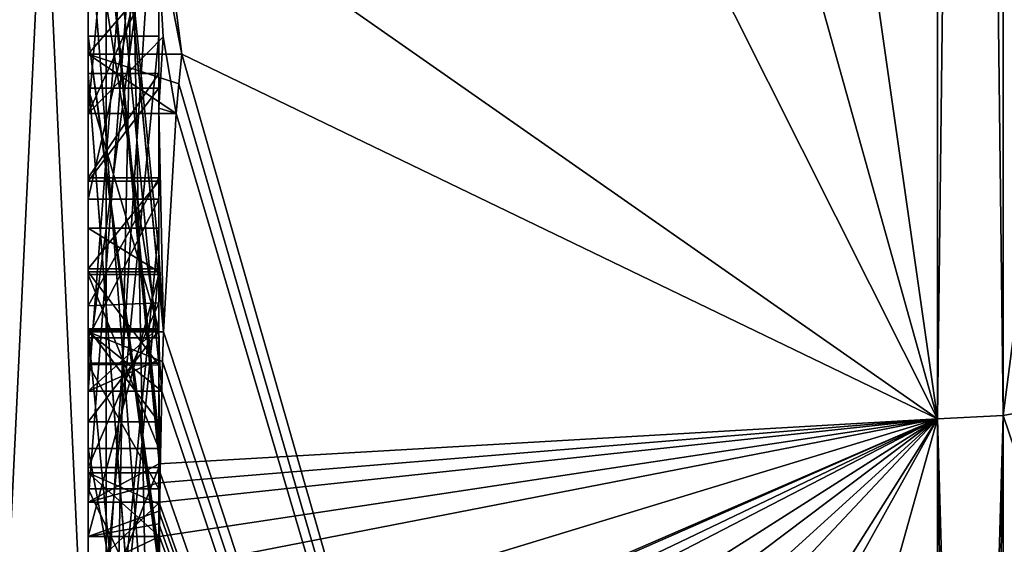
# Model space of a CAD drawing. Extents: x -23 to 700, y -2000 to 0.
# Tile 118 of 210: x -4.79 to -2.01, y -43.9 to -42.41. Entities that reach past the tile are written whole.
import ezdxf

# ---------------------------------------------------------------- set-up
doc = ezdxf.new("R2010")
doc.units = 0
doc.header["$LTSCALE"] = 72.417309
for name, color, linetype in [('1652', 7, 'CONTINUOUS'), ('1657', 7, 'CONTINUOUS'), ('1658', 7, 'CONTINUOUS'), ('1659', 7, 'CONTINUOUS'), ('1660', 7, 'CONTINUOUS'), ('1665', 7, 'CONTINUOUS'), ('1666', 7, 'CONTINUOUS'), ('1673', 7, 'CONTINUOUS'), ('1674', 7, 'CONTINUOUS'), ('1675', 7, 'CONTINUOUS'), ('1678', 7, 'CONTINUOUS'), ('1679', 7, 'CONTINUOUS'), ('1680', 7, 'CONTINUOUS'), ('1682', 7, 'CONTINUOUS'), ('1684', 7, 'CONTINUOUS'), ('1685', 7, 'CONTINUOUS'), ('1687', 7, 'CONTINUOUS'), ('1688', 7, 'CONTINUOUS'), ('1692', 7, 'CONTINUOUS'), ('1694', 7, 'CONTINUOUS'), ('1695', 7, 'CONTINUOUS'), ('1696', 7, 'CONTINUOUS'), ('1700', 7, 'CONTINUOUS'), ('1734', 7, 'CONTINUOUS'), ('1735', 7, 'CONTINUOUS'), ('1782', 7, 'CONTINUOUS'), ('1783', 7, 'CONTINUOUS'), ('1784', 7, 'CONTINUOUS'), ('1785', 7, 'CONTINUOUS'), ('1786', 7, 'CONTINUOUS'), ('1791', 7, 'CONTINUOUS'), ('1792', 7, 'CONTINUOUS'), ('1793', 7, 'CONTINUOUS'), ('1797', 7, 'CONTINUOUS'), ('1798', 7, 'CONTINUOUS'), ('1799', 7, 'CONTINUOUS'), ('1800', 7, 'CONTINUOUS'), ('1801', 7, 'CONTINUOUS'), ('1802', 7, 'CONTINUOUS'), ('1803', 7, 'CONTINUOUS'), ('1805', 7, 'CONTINUOUS'), ('1806', 7, 'CONTINUOUS'), ('1807', 7, 'CONTINUOUS'), ('1808', 7, 'CONTINUOUS'), ('1809', 7, 'CONTINUOUS'), ('1810', 7, 'CONTINUOUS'), ('1811', 7, 'CONTINUOUS'), ('1812', 7, 'CONTINUOUS')]:
    doc.layers.add(name, color=color, linetype=linetype)

msp = doc.modelspace()

# ---------------------------------------------------------------- linework, layer by layer
at = {"layer": '1652', "linetype": 'CONTINUOUS'}
for points in [[(-4.4, -41.1824, 10.1674), (-4.4, -38.471, 14.7638), (-4.4, -46.0213, 1.6862), (-4.4, -41.1824, 10.1674)], [(-4.4, -43.9233, -5.4201), (-4.4, -44.7004, -4.0741), (-4.4, -38.471, -14.7638), (-4.4, -43.9233, -5.4201)], [(-4.4, -38.471, -14.7638), (-4.4, -44.7004, -4.0741), (-4.4, -46.0213, -1.6862), (-4.4, -38.471, -14.7638)], [(-4.4, -42.8623, -7.2577), (-4.4, -43.9233, -5.4201), (-4.4, -38.471, -14.7638), (-4.4, -42.8623, -7.2577)], [(-4.4, -42.5668, -7.7696), (-4.4, -42.8623, -7.2577), (-4.4, -38.471, -14.7638), (-4.4, -42.5668, -7.7696)], [(-4.4, -41.7982, -9.1008), (-4.4, -42.5668, -7.7696), (-4.4, -38.471, -14.7638), (-4.4, -41.7982, -9.1008)], [(-4.4, -43.6713, 11.6044), (-4.4, -39.1573, 15.9926), (-4.4, -41.1824, 10.1674), (-4.4, -43.6713, 11.6044)], [(-4.4, -43.2856, -12.1078), (-4.4, -41.5888, -9.4636), (-4.4, -40.868, -10.712), (-4.4, -43.2856, -12.1078)], [(-4.4, -41.0701, -11.2166), (-4.4, -41.9098, -12.2243), (-4.4, -42.6649, -12.8527), (-4.4, -41.0701, -11.2166)], [(-4.4, -43.0722, -12.3725), (-4.4, -41.0701, -11.2166), (-4.4, -42.6649, -12.8527), (-4.4, -43.0722, -12.3725)], [(-4.4, -41.3536, 9.871), (-4.4, -41.1824, 10.1674), (-4.4, -46.0213, 1.6862), (-4.4, -41.3536, 9.871)], [(-4.4, -43.3864, 11.0446), (-4.4, -41.3536, 9.871), (-4.4, -41.8936, 8.9356), (-4.4, -43.3864, 11.0446)], [(-4.4, -41.8936, 8.9356), (-4.4, -41.3536, 9.871), (-4.4, -46.0213, 1.6862), (-4.4, -41.8936, 8.9356)], [(-4.4, -43.5981, -11.7025), (-4.4, -41.5888, -9.4636), (-4.4, -43.4432, -11.9061), (-4.4, -43.5981, -11.7025)], [(-4.4, -43.4432, -11.9061), (-4.4, -41.5888, -9.4636), (-4.4, -43.2856, -12.1078), (-4.4, -43.4432, -11.9061)], [(-4.4, -44.8863, -9.752), (-4.4, -42.5668, -7.7696), (-4.4, -41.7982, -9.1008), (-4.4, -44.8863, -9.752)], [(-4.4, -42.0881, 8.5986), (-4.4, -41.8936, 8.9356), (-4.4, -46.0213, 1.6862), (-4.4, -42.0881, 8.5986)], [(-4.4, -41.9098, -12.2243), (-4.4, -42.2421, -13.3196), (-4.4, -42.6649, -12.8527), (-4.4, -41.9098, -12.2243)], [(-4.4, -42.9225, -10.4447), (-4.4, -43.3148, -9.7653), (-4.4, -42.0428, -9.4851), (-4.4, -42.9225, -10.4447)], [(-4.4, -44.6844, 10.0976), (-4.4, -42.0881, 8.5986), (-4.4, -42.8713, 7.8502), (-4.4, -44.6844, 10.0976)], [(-4.4, -42.8713, 7.8502), (-4.4, -42.0881, 8.5986), (-4.4, -42.608, 7.6982), (-4.4, -42.8713, 7.8502)], [(-4.4, -42.608, 7.6982), (-4.4, -42.0881, 8.5986), (-4.4, -46.0213, 1.6862), (-4.4, -42.608, 7.6982)], [(-4.4, -43.9214, 11.2588), (-4.4, -42.4607, 9.2163), (-4.4, -44.4993, 10.3934), (-4.4, -43.9214, 11.2588)], [(-4.4, -45.158, -9.2656), (-4.4, -42.5668, -7.7696), (-4.4, -45.024, -9.5097), (-4.4, -45.158, -9.2656)], [(-4.4, -45.024, -9.5097), (-4.4, -42.5668, -7.7696), (-4.4, -44.8863, -9.752), (-4.4, -45.024, -9.5097)], [(-4.4, -43.2894, 6.5179), (-4.4, -42.608, 7.6982), (-4.4, -46.0213, 1.6862), (-4.4, -43.2894, 6.5179)], [(-4.4, -43.2164, -6.8471), (-4.4, -43.9233, -5.4201), (-4.4, -42.8623, -7.2577), (-4.4, -43.2164, -6.8471)], [(-4.4, -43.1201, 7.4194), (-4.4, -44.6844, 10.0976), (-4.4, -42.8713, 7.8502), (-4.4, -43.1201, 7.4194)], [(-4.4, -43.0044, -7.6196), (-4.4, -45.0759, -8.8156), (-4.4, -43.1278, -7.406), (-4.4, -43.0044, -7.6196)], [(-4.4, -44.9428, 9.0462), (-4.4, -44.6844, 10.0976), (-4.4, -43.1201, 7.4194), (-4.4, -44.9428, 9.0462)], [(-4.4, -45.1915, 8.6153), (-4.4, -44.9428, 9.0462), (-4.4, -43.1201, 7.4194), (-4.4, -45.1915, 8.6153)], [(-4.4, -43.1278, -7.406), (-4.4, -45.0759, -8.8156), (-4.4, -43.3925, -7.1131), (-4.4, -43.1278, -7.406)], [(-4.4, -43.1358, -10.6833), (-4.4, -43.8058, -11.4205), (-4.4, -43.6281, -9.8308), (-4.4, -43.1358, -10.6833)], [(-4.4, -43.6825, -6.6419), (-4.4, -43.9233, -5.4201), (-4.4, -43.2164, -6.8471), (-4.4, -43.6825, -6.6419)], [(-4.4, -43.5527, 6.67), (-4.4, -43.2894, 6.5179), (-4.4, -46.0213, 1.6862), (-4.4, -43.5527, 6.67)], [(-4.4, -43.2944, 7.1174), (-4.4, -43.5527, 6.67), (-4.4, -45.3659, 8.3134), (-4.4, -43.2944, 7.1174)], [(-4.4, -43.3925, -7.1131), (-4.4, -45.0759, -8.8156), (-4.4, -43.7428, -6.9829), (-4.4, -43.3925, -7.1131)], [(-4.4, -45.3659, 8.3134), (-4.4, -43.5527, 6.67), (-4.4, -46.0213, 1.6862), (-4.4, -45.3659, 8.3134)], [(-4.4, -43.6281, -9.8308), (-4.4, -43.8058, -11.4205), (-4.4, -44.2671, -10.7532), (-4.4, -43.6281, -9.8308)], [(-4.4, -44.7017, -10.0683), (-4.4, -43.6281, -9.8308), (-4.4, -44.2671, -10.7532), (-4.4, -44.7017, -10.0683)], [(-4.4, -44.2139, -6.6461), (-4.4, -43.9233, -5.4201), (-4.4, -43.6825, -6.6419), (-4.4, -44.2139, -6.6461)], [(-4.4, -43.7428, -6.9829), (-4.4, -45.0759, -8.8156), (-4.4, -44.1618, -7.0093), (-4.4, -43.7428, -6.9829)]]:
    msp.add_3dface(points, dxfattribs=at)
at = {"layer": '1657', "linetype": 'CONTINUOUS'}
for points in [[(-2.1949, -43.544, -15.544), (-4.4, -28.1257, -19.4998), (-2.1949, -28, -21.9825), (-2.1949, -43.544, -15.544)], [(-4.4, -35.6608, -17.9321), (-4.4, -28.1257, -19.4998), (-2.1949, -43.544, -15.544), (-4.4, -35.6608, -17.9321)], [(-4.4, -42.0038, -13.5699), (-4.4, -35.6608, -17.9321), (-2.1949, -43.544, -15.544), (-4.4, -42.0038, -13.5699)], [(-4.3834, -42.2602, -13.718), (-4.4, -42.0038, -13.5699), (-4.3341, -42.5125, -13.8636), (-4.3834, -42.2602, -13.718)], [(-4.3341, -42.5125, -13.8636), (-4.4, -42.0038, -13.5699), (-2.1949, -43.544, -15.544), (-4.3341, -42.5125, -13.8636)], [(-4.4, -42.6649, -12.8527), (-4.4, -42.2421, -13.3196), (-4.3877, -42.4626, -13.4469), (-4.4, -42.6649, -12.8527)], [(-4.3508, -42.6805, -13.5727), (-4.4, -42.6649, -12.8527), (-4.3877, -42.4626, -13.4469), (-4.3508, -42.6805, -13.5727)], [(-4.3429, -42.5961, -13.7189), (-4.3341, -42.5125, -13.8636), (-2.1949, -49.9825), (-4.3429, -42.5961, -13.7189)], [(-2.1949, -49.9825), (-4.3341, -42.5125, -13.8636), (-2.1949, -43.544, -15.544), (-2.1949, -49.9825)], [(-4.3508, -42.6805, -13.5727), (-4.3429, -42.5961, -13.7189), (-2.1949, -49.9825), (-4.3508, -42.6805, -13.5727)], [(-4.4, -43.0722, -12.3725), (-4.4, -42.6649, -12.8527), (-4.3867, -43.2981, -12.5029), (-4.4, -43.0722, -12.3725)], [(-4.4, -42.6649, -12.8527), (-4.3508, -42.6805, -13.5727), (-4.3867, -43.2981, -12.5029), (-4.4, -42.6649, -12.8527)], [(-4.3867, -43.2981, -12.5029), (-4.3508, -42.6805, -13.5727), (-2.1949, -49.9825), (-4.3867, -43.2981, -12.5029)], [(-4.3967, -43.1853, -12.4378), (-4.4, -43.0722, -12.3725), (-4.3867, -43.2981, -12.5029), (-4.3967, -43.1853, -12.4378)], [(-4.4, -43.4432, -11.9061), (-4.4, -43.2856, -12.1078), (-4.3979, -43.376, -12.1599), (-4.4, -43.4432, -11.9061)], [(-4.3893, -43.3819, -12.3577), (-4.3867, -43.2981, -12.5029), (-2.1949, -49.9825), (-4.3893, -43.3819, -12.3577)], [(-4.3915, -43.4661, -12.212), (-4.4, -43.4432, -11.9061), (-4.3979, -43.376, -12.1599), (-4.3915, -43.4661, -12.212)], [(-4.3915, -43.4661, -12.212), (-4.3893, -43.3819, -12.3577), (-2.1949, -49.9825), (-4.3915, -43.4661, -12.212)], [(-4.4, -43.5981, -11.7025), (-4.4, -43.4432, -11.9061), (-4.3989, -43.6475, -11.7575), (-4.4, -43.5981, -11.7025)], [(-4.4, -43.4432, -11.9061), (-4.3915, -43.4661, -12.212), (-4.3958, -43.6968, -11.8124), (-4.4, -43.4432, -11.9061)], [(-4.3989, -43.6475, -11.7575), (-4.4, -43.4432, -11.9061), (-4.3958, -43.6968, -11.8124), (-4.3989, -43.6475, -11.7575)], [(-4.3958, -43.6968, -11.8124), (-4.3915, -43.4661, -12.212), (-2.1949, -49.9825), (-4.3958, -43.6968, -11.8124)], [(-4.3969, -43.787, -11.656), (-4.3958, -43.6968, -11.8124), (-2.1949, -49.9825), (-4.3969, -43.787, -11.656)], [(-4.3978, -43.8775, -11.4994), (-4.3969, -43.787, -11.656), (-2.1949, -49.9825), (-4.3978, -43.8775, -11.4994)], [(-4.4, -44.2671, -10.7532), (-4.4, -43.8058, -11.4205), (-2.1949, -49.9825), (-4.4, -44.2671, -10.7532)], [(-4.4, -43.8058, -11.4205), (-4.3995, -43.8416, -11.46), (-2.1949, -49.9825), (-4.4, -43.8058, -11.4205)], [(-4.3995, -43.8416, -11.46), (-4.3978, -43.8775, -11.4994), (-2.1949, -49.9825), (-4.3995, -43.8416, -11.46)]]:
    msp.add_3dface(points, dxfattribs=at)
at = {"layer": '1658', "linetype": 'CONTINUOUS'}
for points in [[(-2.1949, -28, 21.9825), (-4.4, -39.1573, 15.9926), (-2.1949, -43.544, 15.544), (-2.1949, -28, 21.9825)], [(-4.4, -39.1573, 15.9926), (-4.4, -43.6713, 11.6044), (-2.1949, -43.544, 15.544), (-4.4, -39.1573, 15.9926)], [(-4.4, -44.2162, 10.8298), (-4.4, -44.4993, 10.3934), (-2.1949, -43.544, 15.544), (-4.4, -44.2162, 10.8298)], [(-4.4, -44.2162, 10.8298), (-2.1949, -43.544, 15.544), (-4.3985, -43.974, 11.3323), (-4.4, -44.2162, 10.8298)], [(-2.1949, -43.544, 15.544), (-4.4, -43.6713, 11.6044), (-4.3992, -43.7259, 11.6359), (-2.1949, -43.544, 15.544)], [(-4.4, -44.6844, 10.0976), (-4.4, -44.946, 9.648), (-2.1949, -43.544, 15.544), (-4.4, -44.6844, 10.0976)], [(-4.4, -44.6844, 10.0976), (-2.1949, -43.544, 15.544), (-4.4, -44.599, 10.2496), (-4.4, -44.6844, 10.0976)], [(-2.1949, -43.544, 15.544), (-4.4, -44.946, 9.648), (-4.4, -45.2061, 9.1982), (-2.1949, -43.544, 15.544)], [(-4.4, -47.0336, 4.2391), (-4.4, -47.5), (-2.1949, -43.544, 15.544), (-4.4, -47.0336, 4.2391)], [(-4.4, -47.0336, 4.2391), (-2.1949, -43.544, 15.544), (-4.3979, -45.8875, 8.0179), (-4.4, -47.0336, 4.2391)], [(-4.4, -47.5), (-3.7691, -49.1602), (-2.1949, -43.544, 15.544), (-4.4, -47.5)], [(-4.3996, -45.5472, 8.6073), (-2.1949, -43.544, 15.544), (-4.4, -45.2061, 9.1982), (-4.3996, -45.5472, 8.6073)], [(-4.4, -44.599, 10.2496), (-2.1949, -43.544, 15.544), (-4.4, -44.5119, 10.4006), (-4.4, -44.599, 10.2496)], [(-4.4, -44.5119, 10.4006), (-2.1949, -43.544, 15.544), (-4.4, -44.4993, 10.3934), (-4.4, -44.5119, 10.4006)], [(-4.3979, -45.8875, 8.0179), (-2.1949, -43.544, 15.544), (-4.3996, -45.5472, 8.6073), (-4.3979, -45.8875, 8.0179)], [(-4.3969, -43.7805, 11.6674), (-2.1949, -43.544, 15.544), (-4.3992, -43.7259, 11.6359), (-4.3969, -43.7805, 11.6674)], [(-4.3985, -43.974, 11.3323), (-2.1949, -43.544, 15.544), (-4.3978, -43.8771, 11.5), (-4.3985, -43.974, 11.3323)], [(-4.3978, -43.8771, 11.5), (-2.1949, -43.544, 15.544), (-4.3969, -43.7805, 11.6674), (-4.3978, -43.8771, 11.5)], [(-3.7691, -49.1602), (-2.1949, -49.9825), (-2.1949, -43.544, 15.544), (-3.7691, -49.1602)]]:
    msp.add_3dface(points, dxfattribs=at)
at = {"layer": '1659', "linetype": 'CONTINUOUS'}
for points in [[(0, -43.1626, 15.1637), (0, -28, 21.4438), (-2.0094, -43.535, 15.535), (0, -43.1626, 15.1637)], [(-2.0094, -43.535, 15.535), (0, -28, 21.4438), (-2.0094, -28, 21.9698), (-2.0094, -43.535, 15.535)], [(0, -49.444), (0, -43.1626, 15.1637), (-2.0094, -49.9698, 0), (0, -49.444)], [(-2.0094, -49.9698, 0), (0, -43.1626, 15.1637), (-2.0094, -43.535, 15.535), (-2.0094, -49.9698, 0)]]:
    msp.add_3dface(points, dxfattribs=at)
at = {"layer": '1660', "linetype": 'CONTINUOUS'}
for points in [[(0, -28, -21.4438), (0, -43.1626, -15.1637), (-2.0094, -28, -21.9698), (0, -28, -21.4438)], [(-2.0094, -28, -21.9698), (0, -43.1626, -15.1637), (-2.0094, -43.535, -15.535), (-2.0094, -28, -21.9698)], [(0, -43.1626, -15.1637), (0, -49.444), (-2.0094, -43.535, -15.535), (0, -43.1626, -15.1637)], [(0, -49.444), (-2.0094, -49.9698, 0), (-2.0094, -43.535, -15.535), (0, -49.444)]]:
    msp.add_3dface(points, dxfattribs=at)
at = {"layer": '1665', "linetype": 'CONTINUOUS'}
for points in [[(-2.1949, -43.544, -15.544), (-2.1949, -28, -21.9825), (-2.0094, -43.535, -15.535), (-2.1949, -43.544, -15.544)], [(-2.1949, -28, -21.9825), (-2.0094, -28, -21.9698), (-2.0094, -43.535, -15.535), (-2.1949, -28, -21.9825)], [(-2.0094, -49.9698, 0), (-2.1949, -43.544, -15.544), (-2.0094, -43.535, -15.535), (-2.0094, -49.9698, 0)], [(-2.1949, -49.9825), (-2.1949, -43.544, -15.544), (-2.1016, -49.9849, 0), (-2.1949, -49.9825)], [(-2.1949, -43.544, -15.544), (-2.0094, -49.9698, 0), (-2.1016, -49.9849, 0), (-2.1949, -43.544, -15.544)]]:
    msp.add_3dface(points, dxfattribs=at)
at = {"layer": '1666', "linetype": 'CONTINUOUS'}
for points in [[(-2.1949, -28, 21.9825), (-2.1949, -43.544, 15.544), (-2.0094, -28, 21.9698), (-2.1949, -28, 21.9825)], [(-2.1949, -43.544, 15.544), (-2.0094, -43.535, 15.535), (-2.0094, -28, 21.9698), (-2.1949, -43.544, 15.544)], [(-2.1949, -43.544, 15.544), (-2.1949, -49.9825), (-2.0094, -43.535, 15.535), (-2.1949, -43.544, 15.544)], [(-2.0094, -43.535, 15.535), (-2.1949, -49.9825), (-2.1016, -49.9849, 0), (-2.0094, -43.535, 15.535)], [(-2.0094, -49.9698, 0), (-2.0094, -43.535, 15.535), (-2.1016, -49.9849, 0), (-2.0094, -49.9698, 0)]]:
    msp.add_3dface(points, dxfattribs=at)
at = {"layer": '1673', "linetype": 'CONTINUOUS'}
for points in [[(-4.6, -43.7805, 11.6674), (-4.6, -41.1824, 10.1674), (-4.6, -41.3536, 9.871), (-4.6, -43.7805, 11.6674)], [(-4.6, -43.3864, 11.0446), (-4.6, -43.7805, 11.6674), (-4.6, -41.3536, 9.871), (-4.6, -43.3864, 11.0446)], [(-4.6, -42.4607, 9.2163), (-4.6, -43.974, 11.3323), (-4.6, -41.8936, 8.9356), (-4.6, -42.4607, 9.2163)], [(-4.6, -41.8936, 8.9356), (-4.6, -43.974, 11.3323), (-4.6, -43.3864, 11.0446), (-4.6, -41.8936, 8.9356)], [(-4.6, -42.0881, 8.5986), (-4.6, -42.4607, 9.2163), (-4.6, -41.8936, 8.9356), (-4.6, -42.0881, 8.5986)], [(-4.6, -44.5119, 10.4006), (-4.6, -42.4607, 9.2163), (-4.6, -42.0881, 8.5986), (-4.6, -44.5119, 10.4006)], [(-4.6, -44.6862, 10.0986), (-4.6, -44.5119, 10.4006), (-4.6, -42.0881, 8.5986), (-4.6, -44.6862, 10.0986)], [(-4.6, -42.608, 7.6982), (-4.6, -43.2894, 6.5179), (-4.6, -42.8713, 7.8502), (-4.6, -42.608, 7.6982)], [(-4.6, -42.8713, 7.8502), (-4.6, -43.2894, 6.5179), (-4.6, -43.1201, 7.4194), (-4.6, -42.8713, 7.8502)], [(-4.6, -43.2894, 6.5179), (-4.6, -43.2944, 7.1174), (-4.6, -43.1201, 7.4194), (-4.6, -43.2894, 6.5179)], [(-4.6, -43.1201, 7.4194), (-4.6, -43.2944, 7.1174), (-4.6, -45.1915, 8.6153), (-4.6, -43.1201, 7.4194)], [(-4.6, -43.5527, 6.67), (-4.6, -43.2944, 7.1174), (-4.6, -43.2894, 6.5179), (-4.6, -43.5527, 6.67)], [(-4.6, -43.2944, 7.1174), (-4.6, -45.3659, 8.3134), (-4.6, -45.1915, 8.6153), (-4.6, -43.2944, 7.1174)], [(-4.6, -43.974, 11.3323), (-4.6, -43.7805, 11.6674), (-4.6, -43.3864, 11.0446), (-4.6, -43.974, 11.3323)]]:
    msp.add_3dface(points, dxfattribs=at)
at = {"layer": '1674', "linetype": 'CONTINUOUS'}
for points in [[(-4.4, -43.1201, 7.4194), (-4.4, -42.8713, 7.8502), (-4.6, -43.1201, 7.4194), (-4.4, -43.1201, 7.4194)], [(-4.4, -42.8713, 7.8502), (-4.6, -42.8713, 7.8502), (-4.6, -43.1201, 7.4194), (-4.4, -42.8713, 7.8502)]]:
    msp.add_3dface(points, dxfattribs=at)
at = {"layer": '1675', "linetype": 'CONTINUOUS'}
for points in [[(-4.4, -45.1915, 8.6153), (-4.4, -43.1201, 7.4194), (-4.6, -45.1915, 8.6153), (-4.4, -45.1915, 8.6153)], [(-4.4, -43.1201, 7.4194), (-4.6, -43.1201, 7.4194), (-4.6, -45.1915, 8.6153), (-4.4, -43.1201, 7.4194)]]:
    msp.add_3dface(points, dxfattribs=at)
at = {"layer": '1678', "linetype": 'CONTINUOUS'}
for points in [[(-4.3978, -43.8771, 11.5), (-4.3969, -43.7805, 11.6674), (-4.6, -43.974, 11.3323), (-4.3978, -43.8771, 11.5)], [(-4.3969, -43.7805, 11.6674), (-4.6, -43.7805, 11.6674), (-4.6, -43.974, 11.3323), (-4.3969, -43.7805, 11.6674)], [(-4.3985, -43.974, 11.3323), (-4.3978, -43.8771, 11.5), (-4.6, -43.974, 11.3323), (-4.3985, -43.974, 11.3323)]]:
    msp.add_3dface(points, dxfattribs=at)
at = {"layer": '1679', "linetype": 'CONTINUOUS'}
for points in [[(-4.4, -42.4607, 9.2163), (-4.4, -43.9214, 11.2588), (-4.6, -42.4607, 9.2163), (-4.4, -42.4607, 9.2163)], [(-4.4, -43.9214, 11.2588), (-4.3996, -43.9477, 11.2955), (-4.6, -42.4607, 9.2163), (-4.4, -43.9214, 11.2588)], [(-4.3996, -43.9477, 11.2955), (-4.3985, -43.974, 11.3323), (-4.6, -42.4607, 9.2163), (-4.3996, -43.9477, 11.2955)], [(-4.3985, -43.974, 11.3323), (-4.6, -43.974, 11.3323), (-4.6, -42.4607, 9.2163), (-4.3985, -43.974, 11.3323)]]:
    msp.add_3dface(points, dxfattribs=at)
at = {"layer": '1680', "linetype": 'CONTINUOUS'}
for points in [[(-4.4, -44.4993, 10.3934), (-4.4, -42.4607, 9.2163), (-4.6, -44.5119, 10.4006), (-4.4, -44.4993, 10.3934)], [(-4.4, -42.4607, 9.2163), (-4.6, -42.4607, 9.2163), (-4.6, -44.5119, 10.4006), (-4.4, -42.4607, 9.2163)]]:
    msp.add_3dface(points, dxfattribs=at)
at = {"layer": '1682', "linetype": 'CONTINUOUS'}
for points in [[(-4.4, -42.0881, 8.5986), (-4.4, -44.6844, 10.0976), (-4.6, -42.0881, 8.5986), (-4.4, -42.0881, 8.5986)], [(-4.4, -44.6844, 10.0976), (-4.6, -44.6862, 10.0986), (-4.6, -42.0881, 8.5986), (-4.4, -44.6844, 10.0976)]]:
    msp.add_3dface(points, dxfattribs=at)
at = {"layer": '1684', "linetype": 'CONTINUOUS'}
for points in [[(-4.4, -43.3864, 11.0446), (-4.4, -41.8936, 8.9356), (-4.6, -43.3864, 11.0446), (-4.4, -43.3864, 11.0446)], [(-4.4, -41.8936, 8.9356), (-4.6, -41.8936, 8.9356), (-4.6, -43.3864, 11.0446), (-4.4, -41.8936, 8.9356)]]:
    msp.add_3dface(points, dxfattribs=at)
at = {"layer": '1685', "linetype": 'CONTINUOUS'}
for points in [[(-4.4, -41.3536, 9.871), (-4.4, -43.3864, 11.0446), (-4.6, -41.3536, 9.871), (-4.4, -41.3536, 9.871)], [(-4.4, -43.3864, 11.0446), (-4.6, -43.3864, 11.0446), (-4.6, -41.3536, 9.871), (-4.4, -43.3864, 11.0446)]]:
    msp.add_3dface(points, dxfattribs=at)
at = {"layer": '1687', "linetype": 'CONTINUOUS'}
for points in [[(-4.4, -43.6713, 11.6044), (-4.4, -41.1824, 10.1674), (-4.6, -43.7805, 11.6674), (-4.4, -43.6713, 11.6044)], [(-4.4, -41.1824, 10.1674), (-4.6, -41.1824, 10.1674), (-4.6, -43.7805, 11.6674), (-4.4, -41.1824, 10.1674)], [(-4.3992, -43.7259, 11.6359), (-4.4, -43.6713, 11.6044), (-4.6, -43.7805, 11.6674), (-4.3992, -43.7259, 11.6359)], [(-4.3969, -43.7805, 11.6674), (-4.3992, -43.7259, 11.6359), (-4.6, -43.7805, 11.6674), (-4.3969, -43.7805, 11.6674)]]:
    msp.add_3dface(points, dxfattribs=at)
at = {"layer": '1688', "linetype": 'CONTINUOUS'}
for points in [[(-4.6, -42.6805, -13.5727), (-4.6, -40.4525, -12.2864), (-4.6, -39.9144, -12.3636), (-4.6, -42.6805, -13.5727)], [(-4.6, -42.5125, -13.8636), (-4.6, -42.6805, -13.5727), (-4.6, -39.9144, -12.3636), (-4.6, -42.5125, -13.8636)], [(-4.6, -43.4661, -12.212), (-4.6, -40.868, -10.712), (-4.6, -41.0701, -11.2166), (-4.6, -43.4661, -12.212)], [(-4.6, -43.2981, -12.5029), (-4.6, -43.4661, -12.212), (-4.6, -41.0701, -11.2166), (-4.6, -43.2981, -12.5029)], [(-4.6, -41.5888, -9.4636), (-4.6, -43.6968, -11.8124), (-4.6, -42.9225, -10.4447), (-4.6, -41.5888, -9.4636)], [(-4.6, -42.0428, -9.4851), (-4.6, -41.5888, -9.4636), (-4.6, -42.9225, -10.4447), (-4.6, -42.0428, -9.4851)], [(-4.6, -44.8863, -9.752), (-4.6, -41.7982, -9.1008), (-4.6, -44.7035, -10.0687), (-4.6, -44.8863, -9.752)], [(-4.6, -44.7035, -10.0687), (-4.6, -41.7982, -9.1008), (-4.6, -43.6281, -9.8308), (-4.6, -44.7035, -10.0687)], [(-4.6, -43.6281, -9.8308), (-4.6, -41.7982, -9.1008), (-4.6, -43.3148, -9.7653), (-4.6, -43.6281, -9.8308)], [(-4.6, -43.3148, -9.7653), (-4.6, -41.7982, -9.1008), (-4.6, -42.0428, -9.4851), (-4.6, -43.3148, -9.7653)], [(-4.6, -42.5668, -7.7696), (-4.6, -45.1649, -9.2696), (-4.6, -45.0759, -8.8156), (-4.6, -42.5668, -7.7696)], [(-4.6, -42.8623, -7.2577), (-4.6, -42.5668, -7.7696), (-4.6, -43.0044, -7.6196), (-4.6, -42.8623, -7.2577)], [(-4.6, -42.5668, -7.7696), (-4.6, -45.0759, -8.8156), (-4.6, -43.0044, -7.6196), (-4.6, -42.5668, -7.7696)], [(-4.6, -43.2248, -6.8404), (-4.6, -42.8623, -7.2577), (-4.6, -43.3909, -7.1138), (-4.6, -43.2248, -6.8404)], [(-4.6, -43.3909, -7.1138), (-4.6, -42.8623, -7.2577), (-4.6, -43.1278, -7.406), (-4.6, -43.3909, -7.1138)], [(-4.6, -43.1278, -7.406), (-4.6, -42.8623, -7.2577), (-4.6, -43.0044, -7.6196), (-4.6, -43.1278, -7.406)], [(-4.6, -43.1358, -10.6833), (-4.6, -43.6281, -9.8308), (-4.6, -42.9225, -10.4447), (-4.6, -43.1358, -10.6833)], [(-4.6, -43.6281, -9.8308), (-4.6, -43.3148, -9.7653), (-4.6, -42.9225, -10.4447), (-4.6, -43.6281, -9.8308)], [(-4.6, -43.6968, -11.8124), (-4.6, -43.1358, -10.6833), (-4.6, -42.9225, -10.4447), (-4.6, -43.6968, -11.8124)], [(-4.6, -43.8775, -11.4994), (-4.6, -43.1358, -10.6833), (-4.6, -43.6968, -11.8124), (-4.6, -43.8775, -11.4994)], [(-4.6, -43.6825, -6.6419), (-4.6, -43.2248, -6.8404), (-4.6, -44.1316, -7.0018), (-4.6, -43.6825, -6.6419)], [(-4.6, -44.1316, -7.0018), (-4.6, -43.2248, -6.8404), (-4.6, -43.7428, -6.9829), (-4.6, -44.1316, -7.0018)], [(-4.6, -43.7428, -6.9829), (-4.6, -43.2248, -6.8404), (-4.6, -43.3909, -7.1138), (-4.6, -43.7428, -6.9829)], [(-4.6, -44.1869, -6.6399), (-4.6, -43.6825, -6.6419), (-4.6, -45.346, -7.3126), (-4.6, -44.1869, -6.6399)], [(-4.6, -45.346, -7.3126), (-4.6, -43.6825, -6.6419), (-4.6, -45.5904, -7.7501), (-4.6, -45.346, -7.3126)], [(-4.6, -45.5904, -7.7501), (-4.6, -43.6825, -6.6419), (-4.6, -44.6269, -7.2036), (-4.6, -45.5904, -7.7501)], [(-4.6, -44.6269, -7.2036), (-4.6, -43.6825, -6.6419), (-4.6, -44.1316, -7.0018), (-4.6, -44.6269, -7.2036)]]:
    msp.add_3dface(points, dxfattribs=at)
at = {"layer": '1692', "linetype": 'CONTINUOUS'}
for points in [[(-4.4, -43.2856, -12.1078), (-4.4, -40.868, -10.712), (-4.6, -43.4661, -12.212), (-4.4, -43.2856, -12.1078)], [(-4.4, -40.868, -10.712), (-4.6, -40.868, -10.712), (-4.6, -43.4661, -12.212), (-4.4, -40.868, -10.712)], [(-4.3979, -43.376, -12.1599), (-4.4, -43.2856, -12.1078), (-4.6, -43.4661, -12.212), (-4.3979, -43.376, -12.1599)], [(-4.3915, -43.4661, -12.212), (-4.3979, -43.376, -12.1599), (-4.6, -43.4661, -12.212), (-4.3915, -43.4661, -12.212)]]:
    msp.add_3dface(points, dxfattribs=at)
at = {"layer": '1694', "linetype": 'CONTINUOUS'}
for points in [[(-4.4, -44.8863, -9.752), (-4.4, -41.7982, -9.1008), (-4.6, -44.8863, -9.752), (-4.4, -44.8863, -9.752)], [(-4.4, -41.7982, -9.1008), (-4.6, -41.7982, -9.1008), (-4.6, -44.8863, -9.752), (-4.4, -41.7982, -9.1008)]]:
    msp.add_3dface(points, dxfattribs=at)
at = {"layer": '1695', "linetype": 'CONTINUOUS'}
for points in [[(-4.4, -43.2164, -6.8471), (-4.4, -42.8623, -7.2577), (-4.6, -43.2248, -6.8404), (-4.4, -43.2164, -6.8471)], [(-4.4, -42.8623, -7.2577), (-4.6, -42.8623, -7.2577), (-4.6, -43.2248, -6.8404), (-4.4, -42.8623, -7.2577)], [(-4.4, -43.6825, -6.6419), (-4.4, -43.2164, -6.8471), (-4.6, -43.6825, -6.6419), (-4.4, -43.6825, -6.6419)], [(-4.4, -43.2164, -6.8471), (-4.6, -43.2248, -6.8404), (-4.6, -43.6825, -6.6419), (-4.4, -43.2164, -6.8471)]]:
    msp.add_3dface(points, dxfattribs=at)
at = {"layer": '1696', "linetype": 'CONTINUOUS'}
for points in [[(-4.4, -44.2139, -6.6461), (-4.4, -43.6825, -6.6419), (-4.6, -44.1869, -6.6399), (-4.4, -44.2139, -6.6461)], [(-4.4, -43.6825, -6.6419), (-4.6, -43.6825, -6.6419), (-4.6, -44.1869, -6.6399), (-4.4, -43.6825, -6.6419)]]:
    msp.add_3dface(points, dxfattribs=at)
at = {"layer": '1700', "linetype": 'CONTINUOUS'}
for points in [[(-4.4, -42.5668, -7.7696), (-4.4, -45.158, -9.2656), (-4.6, -42.5668, -7.7696), (-4.4, -42.5668, -7.7696)], [(-4.4, -45.158, -9.2656), (-4.4, -45.1649, -9.2696), (-4.6, -42.5668, -7.7696), (-4.4, -45.158, -9.2656)], [(-4.4, -45.1649, -9.2696), (-4.6, -45.1649, -9.2696), (-4.6, -42.5668, -7.7696), (-4.4, -45.1649, -9.2696)]]:
    msp.add_3dface(points, dxfattribs=at)
at = {"layer": '1734', "linetype": 'CONTINUOUS'}
for points in [[(-4.9, -45.5332, -1.5315), (-4.9, -38.093, -14.4185), (-4.549, -38.2017, -14.518), (-4.9, -45.5332, -1.5315)], [(-4.549, -45.6738, -1.5759), (-4.9, -45.5332, -1.5315), (-4.549, -38.2017, -14.518), (-4.549, -45.6738, -1.5759)], [(-4.4, -38.471, -14.7638), (-4.549, -45.6738, -1.5759), (-4.549, -38.2017, -14.518), (-4.4, -38.471, -14.7638)], [(-4.4, -38.471, -14.7638), (-4.4, -46.0213, -1.6862), (-4.549, -45.6738, -1.5759), (-4.4, -38.471, -14.7638)]]:
    msp.add_3dface(points, dxfattribs=at)
at = {"layer": '1735', "linetype": 'CONTINUOUS'}
for points in [[(-4.9, -38.093, 14.4185), (-4.9, -45.5332, 1.5315), (-4.549, -45.6738, 1.5759), (-4.9, -38.093, 14.4185)], [(-4.549, -38.2017, 14.518), (-4.9, -38.093, 14.4185), (-4.549, -45.6738, 1.5759), (-4.549, -38.2017, 14.518)], [(-4.4, -46.0213, 1.6862), (-4.4, -38.471, 14.7638), (-4.549, -38.2017, 14.518), (-4.4, -46.0213, 1.6862)], [(-4.4, -46.0213, 1.6862), (-4.549, -38.2017, 14.518), (-4.549, -45.6738, 1.5759), (-4.4, -46.0213, 1.6862)]]:
    msp.add_3dface(points, dxfattribs=at)
at = {"layer": '1782', "linetype": 'CONTINUOUS'}
for points in [[(-4.4, -42.8713, 7.8502), (-4.4, -42.608, 7.6982), (-4.6, -42.8713, 7.8502), (-4.4, -42.8713, 7.8502)], [(-4.4, -42.608, 7.6982), (-4.6, -42.608, 7.6982), (-4.6, -42.8713, 7.8502), (-4.4, -42.608, 7.6982)]]:
    msp.add_3dface(points, dxfattribs=at)
at = {"layer": '1783', "linetype": 'CONTINUOUS'}
for points in [[(-4.4, -42.608, 7.6982), (-4.4, -43.2894, 6.5179), (-4.6, -42.608, 7.6982), (-4.4, -42.608, 7.6982)], [(-4.4, -43.2894, 6.5179), (-4.6, -43.2894, 6.5179), (-4.6, -42.608, 7.6982), (-4.4, -43.2894, 6.5179)]]:
    msp.add_3dface(points, dxfattribs=at)
at = {"layer": '1784', "linetype": 'CONTINUOUS'}
for points in [[(-4.4, -43.2894, 6.5179), (-4.4, -43.5527, 6.67), (-4.6, -43.2894, 6.5179), (-4.4, -43.2894, 6.5179)], [(-4.4, -43.5527, 6.67), (-4.6, -43.5527, 6.67), (-4.6, -43.2894, 6.5179), (-4.4, -43.5527, 6.67)]]:
    msp.add_3dface(points, dxfattribs=at)
at = {"layer": '1785', "linetype": 'CONTINUOUS'}
for points in [[(-4.4, -43.5527, 6.67), (-4.4, -43.2944, 7.1174), (-4.6, -43.5527, 6.67), (-4.4, -43.5527, 6.67)], [(-4.4, -43.2944, 7.1174), (-4.6, -43.2944, 7.1174), (-4.6, -43.5527, 6.67), (-4.4, -43.2944, 7.1174)]]:
    msp.add_3dface(points, dxfattribs=at)
at = {"layer": '1786', "linetype": 'CONTINUOUS'}
for points in [[(-4.4, -43.2944, 7.1174), (-4.4, -45.3659, 8.3134), (-4.6, -43.2944, 7.1174), (-4.4, -43.2944, 7.1174)], [(-4.4, -45.3659, 8.3134), (-4.6, -45.3659, 8.3134), (-4.6, -43.2944, 7.1174), (-4.4, -45.3659, 8.3134)]]:
    msp.add_3dface(points, dxfattribs=at)
at = {"layer": '1791', "linetype": 'CONTINUOUS'}
for points in [[(-4.3834, -42.2602, -13.718), (-4.6, -42.5125, -13.8636), (-4.6, -39.9144, -12.3636), (-4.3834, -42.2602, -13.718)], [(-4.3834, -42.2602, -13.718), (-4.3341, -42.5125, -13.8636), (-4.6, -42.5125, -13.8636), (-4.3834, -42.2602, -13.718)]]:
    msp.add_3dface(points, dxfattribs=at)
at = {"layer": '1792', "linetype": 'CONTINUOUS'}
for points in [[(-4.3341, -42.5125, -13.8636), (-4.3429, -42.5961, -13.7189), (-4.6, -42.5125, -13.8636), (-4.3341, -42.5125, -13.8636)], [(-4.3429, -42.5961, -13.7189), (-4.3508, -42.6805, -13.5727), (-4.6, -42.5125, -13.8636), (-4.3429, -42.5961, -13.7189)], [(-4.3508, -42.6805, -13.5727), (-4.6, -42.6805, -13.5727), (-4.6, -42.5125, -13.8636), (-4.3508, -42.6805, -13.5727)]]:
    msp.add_3dface(points, dxfattribs=at)
at = {"layer": '1793', "linetype": 'CONTINUOUS'}
for points in [[(-4.4, -42.2421, -13.3196), (-4.4, -40.4525, -12.2864), (-4.6, -42.6805, -13.5727), (-4.4, -42.2421, -13.3196)], [(-4.4, -40.4525, -12.2864), (-4.6, -40.4525, -12.2864), (-4.6, -42.6805, -13.5727), (-4.4, -40.4525, -12.2864)], [(-4.3877, -42.4626, -13.4469), (-4.4, -42.2421, -13.3196), (-4.6, -42.6805, -13.5727), (-4.3877, -42.4626, -13.4469)], [(-4.3508, -42.6805, -13.5727), (-4.3877, -42.4626, -13.4469), (-4.6, -42.6805, -13.5727), (-4.3508, -42.6805, -13.5727)]]:
    msp.add_3dface(points, dxfattribs=at)
at = {"layer": '1797', "linetype": 'CONTINUOUS'}
for points in [[(-4.4, -41.0701, -11.2166), (-4.4, -43.0722, -12.3725), (-4.6, -41.0701, -11.2166), (-4.4, -41.0701, -11.2166)], [(-4.4, -43.0722, -12.3725), (-4.3967, -43.1853, -12.4378), (-4.6, -41.0701, -11.2166), (-4.4, -43.0722, -12.3725)], [(-4.3967, -43.1853, -12.4378), (-4.3867, -43.2981, -12.5029), (-4.6, -41.0701, -11.2166), (-4.3967, -43.1853, -12.4378)], [(-4.3867, -43.2981, -12.5029), (-4.6, -43.2981, -12.5029), (-4.6, -41.0701, -11.2166), (-4.3867, -43.2981, -12.5029)]]:
    msp.add_3dface(points, dxfattribs=at)
at = {"layer": '1798', "linetype": 'CONTINUOUS'}
for points in [[(-4.3867, -43.2981, -12.5029), (-4.3893, -43.3819, -12.3577), (-4.6, -43.2981, -12.5029), (-4.3867, -43.2981, -12.5029)], [(-4.3893, -43.3819, -12.3577), (-4.3915, -43.4661, -12.212), (-4.6, -43.2981, -12.5029), (-4.3893, -43.3819, -12.3577)], [(-4.3915, -43.4661, -12.212), (-4.6, -43.4661, -12.212), (-4.6, -43.2981, -12.5029), (-4.3915, -43.4661, -12.212)]]:
    msp.add_3dface(points, dxfattribs=at)
at = {"layer": '1799', "linetype": 'CONTINUOUS'}
for points in [[(-4.4, -41.5888, -9.4636), (-4.4, -43.5981, -11.7025), (-4.6, -41.5888, -9.4636), (-4.4, -41.5888, -9.4636)], [(-4.4, -43.5981, -11.7025), (-4.3989, -43.6475, -11.7575), (-4.6, -41.5888, -9.4636), (-4.4, -43.5981, -11.7025)], [(-4.3989, -43.6475, -11.7575), (-4.3958, -43.6968, -11.8124), (-4.6, -41.5888, -9.4636), (-4.3989, -43.6475, -11.7575)], [(-4.3958, -43.6968, -11.8124), (-4.6, -43.6968, -11.8124), (-4.6, -41.5888, -9.4636), (-4.3958, -43.6968, -11.8124)]]:
    msp.add_3dface(points, dxfattribs=at)
at = {"layer": '1800', "linetype": 'CONTINUOUS'}
for points in [[(-4.3958, -43.6968, -11.8124), (-4.3969, -43.787, -11.656), (-4.6, -43.6968, -11.8124), (-4.3958, -43.6968, -11.8124)], [(-4.3969, -43.787, -11.656), (-4.3978, -43.8775, -11.4994), (-4.6, -43.6968, -11.8124), (-4.3969, -43.787, -11.656)], [(-4.3978, -43.8775, -11.4994), (-4.6, -43.8775, -11.4994), (-4.6, -43.6968, -11.8124), (-4.3978, -43.8775, -11.4994)]]:
    msp.add_3dface(points, dxfattribs=at)
at = {"layer": '1801', "linetype": 'CONTINUOUS'}
for points in [[(-4.4, -43.8058, -11.4205), (-4.4, -43.1358, -10.6833), (-4.6, -43.8775, -11.4994), (-4.4, -43.8058, -11.4205)], [(-4.4, -43.1358, -10.6833), (-4.6, -43.1358, -10.6833), (-4.6, -43.8775, -11.4994), (-4.4, -43.1358, -10.6833)], [(-4.3995, -43.8416, -11.46), (-4.4, -43.8058, -11.4205), (-4.6, -43.8775, -11.4994), (-4.3995, -43.8416, -11.46)], [(-4.3978, -43.8775, -11.4994), (-4.3995, -43.8416, -11.46), (-4.6, -43.8775, -11.4994), (-4.3978, -43.8775, -11.4994)]]:
    msp.add_3dface(points, dxfattribs=at)
at = {"layer": '1802', "linetype": 'CONTINUOUS'}
for points in [[(-4.4, -43.1358, -10.6833), (-4.4, -43.6281, -9.8308), (-4.6, -43.1358, -10.6833), (-4.4, -43.1358, -10.6833)], [(-4.4, -43.6281, -9.8308), (-4.6, -43.6281, -9.8308), (-4.6, -43.1358, -10.6833), (-4.4, -43.6281, -9.8308)]]:
    msp.add_3dface(points, dxfattribs=at)
at = {"layer": '1803', "linetype": 'CONTINUOUS'}
for points in [[(-4.4, -43.6281, -9.8308), (-4.4, -44.7017, -10.0683), (-4.6, -43.6281, -9.8308), (-4.4, -43.6281, -9.8308)], [(-4.4, -44.7017, -10.0683), (-4.6, -44.7035, -10.0687), (-4.6, -43.6281, -9.8308), (-4.4, -44.7017, -10.0683)]]:
    msp.add_3dface(points, dxfattribs=at)
at = {"layer": '1805', "linetype": 'CONTINUOUS'}
for points in [[(-4.4, -43.3148, -9.7653), (-4.4, -42.9225, -10.4447), (-4.6, -43.3148, -9.7653), (-4.4, -43.3148, -9.7653)], [(-4.6, -43.3148, -9.7653), (-4.4, -42.9225, -10.4447), (-4.6, -42.9225, -10.4447), (-4.6, -43.3148, -9.7653)]]:
    msp.add_3dface(points, dxfattribs=at)
at = {"layer": '1806', "linetype": 'CONTINUOUS'}
for points in [[(-4.4, -42.9225, -10.4447), (-4.4, -42.0428, -9.4851), (-4.6, -42.9225, -10.4447), (-4.4, -42.9225, -10.4447)], [(-4.4, -42.0428, -9.4851), (-4.6, -42.0428, -9.4851), (-4.6, -42.9225, -10.4447), (-4.4, -42.0428, -9.4851)]]:
    msp.add_3dface(points, dxfattribs=at)
at = {"layer": '1807', "linetype": 'CONTINUOUS'}
for points in [[(-4.4, -42.0428, -9.4851), (-4.4, -43.3148, -9.7653), (-4.6, -42.0428, -9.4851), (-4.4, -42.0428, -9.4851)], [(-4.4, -43.3148, -9.7653), (-4.6, -43.3148, -9.7653), (-4.6, -42.0428, -9.4851), (-4.4, -43.3148, -9.7653)]]:
    msp.add_3dface(points, dxfattribs=at)
at = {"layer": '1808', "linetype": 'CONTINUOUS'}
for points in [[(-4.4, -42.8623, -7.2577), (-4.4, -42.5668, -7.7696), (-4.6, -42.8623, -7.2577), (-4.4, -42.8623, -7.2577)], [(-4.4, -42.5668, -7.7696), (-4.6, -42.5668, -7.7696), (-4.6, -42.8623, -7.2577), (-4.4, -42.5668, -7.7696)]]:
    msp.add_3dface(points, dxfattribs=at)
at = {"layer": '1809', "linetype": 'CONTINUOUS'}
for points in [[(-4.4, -45.0759, -8.8156), (-4.4, -43.0044, -7.6196), (-4.6, -45.0759, -8.8156), (-4.4, -45.0759, -8.8156)], [(-4.6, -45.0759, -8.8156), (-4.4, -43.0044, -7.6196), (-4.6, -43.0044, -7.6196), (-4.6, -45.0759, -8.8156)]]:
    msp.add_3dface(points, dxfattribs=at)
at = {"layer": '1810', "linetype": 'CONTINUOUS'}
for points in [[(-4.4, -43.0044, -7.6196), (-4.4, -43.1278, -7.406), (-4.6, -43.0044, -7.6196), (-4.4, -43.0044, -7.6196)], [(-4.4, -43.1278, -7.406), (-4.6, -43.1278, -7.406), (-4.6, -43.0044, -7.6196), (-4.4, -43.1278, -7.406)]]:
    msp.add_3dface(points, dxfattribs=at)
at = {"layer": '1811', "linetype": 'CONTINUOUS'}
for points in [[(-4.4, -43.1278, -7.406), (-4.4, -43.3925, -7.1131), (-4.6, -43.1278, -7.406), (-4.4, -43.1278, -7.406)], [(-4.4, -43.3925, -7.1131), (-4.6, -43.3909, -7.1138), (-4.6, -43.1278, -7.406), (-4.4, -43.3925, -7.1131)], [(-4.4, -43.3925, -7.1131), (-4.4, -43.7428, -6.9829), (-4.6, -43.3909, -7.1138), (-4.4, -43.3925, -7.1131)], [(-4.4, -43.7428, -6.9829), (-4.6, -43.7428, -6.9829), (-4.6, -43.3909, -7.1138), (-4.4, -43.7428, -6.9829)]]:
    msp.add_3dface(points, dxfattribs=at)
at = {"layer": '1812', "linetype": 'CONTINUOUS'}
for points in [[(-4.4, -43.7428, -6.9829), (-4.4, -44.1618, -7.0093), (-4.6, -43.7428, -6.9829), (-4.4, -43.7428, -6.9829)], [(-4.4, -44.1618, -7.0093), (-4.6, -44.1316, -7.0018), (-4.6, -43.7428, -6.9829), (-4.4, -44.1618, -7.0093)]]:
    msp.add_3dface(points, dxfattribs=at)

doc.saveas('drawing.dxf')
